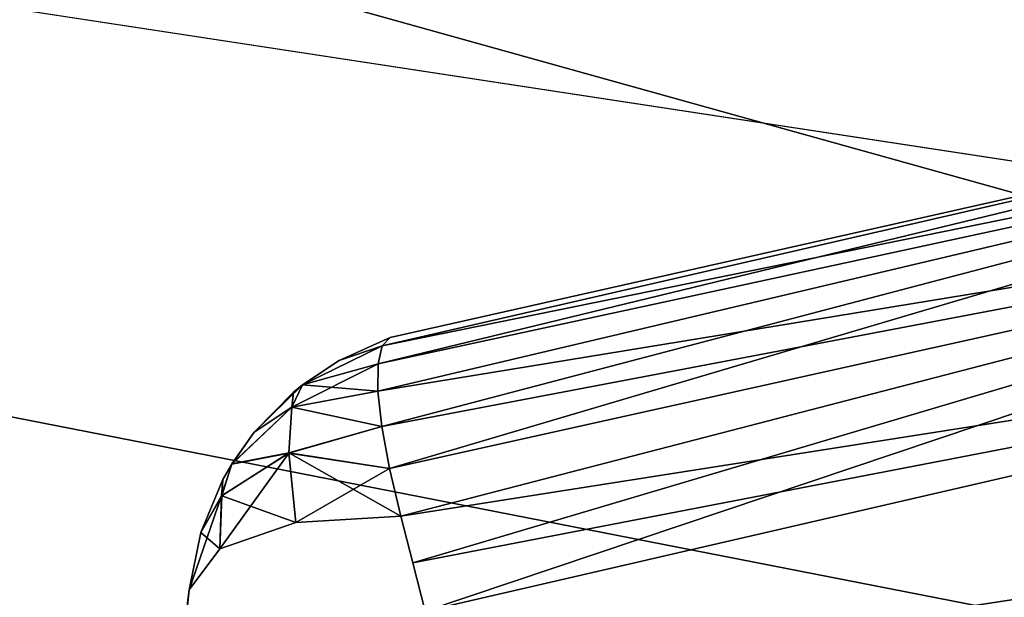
# Model space of a CAD drawing. Header units: millimetres. Extents: x -55 to 150, y -37 to 29.
# Tile 6 of 62: x -8.12 to -4.83, y -0.01 to 1.92. Entities that reach past the tile are written whole.
import ezdxf

# ---------------------------------------------------------------- set-up
doc = ezdxf.new("R2010")
doc.units = ezdxf.units.MM
doc.header["$LTSCALE"] = 81.481481
for name, color, linetype in [('19', 7, 'CONTINUOUS'), ('23', 7, 'CONTINUOUS'), ('239', 7, 'CONTINUOUS'), ('240', 7, 'CONTINUOUS'), ('241', 7, 'CONTINUOUS'), ('243', 7, 'CONTINUOUS'), ('248', 7, 'CONTINUOUS'), ('259', 7, 'CONTINUOUS'), ('260', 7, 'CONTINUOUS'), ('261', 7, 'CONTINUOUS'), ('262', 7, 'CONTINUOUS'), ('5', 7, 'CONTINUOUS'), ('66', 7, 'CONTINUOUS'), ('67', 7, 'CONTINUOUS'), ('7', 7, 'CONTINUOUS')]:
    doc.layers.add(name, color=color, linetype=linetype)

msp = doc.modelspace()

# ---------------------------------------------------------------- linework, layer by layer
at = {"layer": '19', "color": 250, "linetype": 'Continuous', "true_color": 0x2f3335}
for points in [[(-43, 12, 55), (43, -12, 54.6858), (43, 0, 54.8429), (-43, 12, 55)], [(43, -12, 54.6858), (-43, 12, 55), (-43, 0, 54.8429), (43, -12, 54.6858)], [(43, 12, 55), (-43, 12, 55), (43, 0, 54.8429), (43, 12, 55)], [(-43, -12, 54.6858), (43, -12, 54.6858), (-43, 0, 54.8429), (-43, -12, 54.6858)]]:
    msp.add_3dface(points, dxfattribs=at)
at = {"layer": '23', "color": 250, "linetype": 'Continuous', "true_color": 0x2f3335}
for points in [[(-43, 12, -55), (43, 12, -55), (-43, 0, -54.8429), (-43, 12, -55)], [(-43, -12, -54.6858), (43, 12, -55), (43, 0, -54.8429), (-43, -12, -54.6858)], [(43, 12, -55), (-43, -12, -54.6858), (-43, 0, -54.8429), (43, 12, -55)], [(43, -12, -54.6858), (-43, -12, -54.6858), (43, 0, -54.8429), (43, -12, -54.6858)]]:
    msp.add_3dface(points, dxfattribs=at)
at = {"layer": '239', "color": 7, "linetype": 'Continuous', "true_color": 0xfafafa}
for points in [[(-2.407, 1.8634, 17.495), (-6.8799, 0.8571, 17.5958), (-2.407, 1.8634, -17.495), (-2.407, 1.8634, 17.495)], [(-2.407, 1.8634, -17.495), (-6.8799, 0.8571, 17.5958), (-6.8799, 0.8571, -17.5958), (-2.407, 1.8634, -17.495)]]:
    msp.add_3dface(points, dxfattribs=at)
at = {"layer": '240', "color": 7, "linetype": 'Continuous', "true_color": 0xfafafa}
for points in [[(-7.5548, -0.0199, 17.7956), (-7.6633, -1.0523, -17.9069), (-7.5511, 0.0153, 17.7832), (-7.5548, -0.0199, 17.7956)], [(-7.5511, 0.0153, 17.7832), (-7.6633, -1.0523, -17.9069), (-7.5511, 0.0153, -17.7832), (-7.5511, 0.0153, 17.7832)], [(-7.5511, 0.0153, -17.7832), (-7.6633, -1.0523, -17.9069), (-7.5548, -0.0199, -17.7956), (-7.5511, 0.0153, -17.7832)]]:
    msp.add_3dface(points, dxfattribs=at)
at = {"layer": '241', "color": 7, "linetype": 'Continuous', "true_color": 0xfafafa}
for points in [[(2.2985, 0.9738, 18.4896), (-6.8677, -1.0523, 18.7025), (-2.2939, 0.9744, 18.4895), (2.2985, 0.9738, 18.4896)], [(-2.2939, 0.9744, 18.4895), (-6.8677, -1.0523, 18.7025), (-6.7631, -0.0565, 18.5979), (-2.2939, 0.9744, 18.4895)], [(6.763, -0.0565, 18.5979), (-6.8677, -1.0523, 18.7025), (2.2985, 0.9738, 18.4896), (6.763, -0.0565, 18.5979)]]:
    msp.add_3dface(points, dxfattribs=at)
at = {"layer": '243', "color": 7, "linetype": 'Continuous', "true_color": 0xfafafa}
msp.add_3dface([(-6.7631, -0.0565, -18.5979), (6.8677, -1.0523, -18.7025), (-2.2939, 0.9744, -18.4895), (-6.7631, -0.0565, -18.5979)], dxfattribs=at)
at = {"layer": '248', "color": 7, "linetype": 'Continuous', "true_color": 0xfafafa}
for points in [[(-6.9065, 0.829, 17.7857), (-2.407, 1.8634, 17.495), (-2.3882, 1.7477, 17.9646), (-6.9065, 0.829, 17.7857)], [(-6.8799, 0.8571, 17.5958), (-2.407, 1.8634, 17.495), (-6.9065, 0.829, 17.7857), (-6.8799, 0.8571, 17.5958)], [(-6.9208, 0.6782, 18.1353), (-6.9203, 0.7688, 17.9667), (-2.3882, 1.7477, 17.9646), (-6.9208, 0.6782, 18.1353)], [(-2.3473, 1.4262, 18.3242), (-6.9208, 0.6782, 18.1353), (-2.3882, 1.7477, 17.9646), (-2.3473, 1.4262, 18.3242)], [(-6.9203, 0.7688, 17.9667), (-6.9065, 0.829, 17.7857), (-2.3882, 1.7477, 17.9646), (-6.9203, 0.7688, 17.9667)], [(-6.9081, 0.5604, 18.285), (-6.9208, 0.6782, 18.1353), (-2.3473, 1.4262, 18.3242), (-6.9081, 0.5604, 18.285)], [(-6.8823, 0.4197, 18.4104), (-6.9081, 0.5604, 18.285), (-2.3473, 1.4262, 18.3242), (-6.8823, 0.4197, 18.4104)], [(-6.8444, 0.2604, 18.5071), (-6.8823, 0.4197, 18.4104), (-2.3473, 1.4262, 18.3242), (-6.8444, 0.2604, 18.5071)], [(-2.2939, 0.9744, 18.4895), (-6.8444, 0.2604, 18.5071), (-2.3473, 1.4262, 18.3242), (-2.2939, 0.9744, 18.4895)], [(-6.8444, 0.2604, 18.5071), (-2.2939, 0.9744, 18.4895), (-6.8043, 0.1053, 18.5665), (-6.8444, 0.2604, 18.5071)], [(-2.2939, 0.9744, 18.4895), (-6.7631, -0.0565, 18.5979), (-6.8043, 0.1053, 18.5665), (-2.2939, 0.9744, 18.4895)]]:
    msp.add_3dface(points, dxfattribs=at)
at = {"layer": '259', "color": 7, "linetype": 'Continuous', "true_color": 0xfafafa}
for points in [[(-6.9203, 0.7688, -17.9667), (-2.407, 1.8634, -17.495), (-6.9065, 0.829, -17.7857), (-6.9203, 0.7688, -17.9667)], [(-2.3882, 1.7477, -17.9646), (-2.407, 1.8634, -17.495), (-6.9203, 0.7688, -17.9667), (-2.3882, 1.7477, -17.9646)], [(-2.407, 1.8634, -17.495), (-6.8799, 0.8571, -17.5958), (-6.9065, 0.829, -17.7857), (-2.407, 1.8634, -17.495)], [(-6.9081, 0.5604, -18.285), (-2.3882, 1.7477, -17.9646), (-6.9208, 0.6782, -18.1353), (-6.9081, 0.5604, -18.285)], [(-6.9208, 0.6782, -18.1353), (-2.3882, 1.7477, -17.9646), (-6.9203, 0.7688, -17.9667), (-6.9208, 0.6782, -18.1353)], [(-6.8823, 0.4197, -18.4104), (-2.3882, 1.7477, -17.9646), (-6.9081, 0.5604, -18.285), (-6.8823, 0.4197, -18.4104)], [(-2.3473, 1.4262, -18.3242), (-2.3882, 1.7477, -17.9646), (-6.8823, 0.4197, -18.4104), (-2.3473, 1.4262, -18.3242)], [(-6.8444, 0.2604, -18.5071), (-2.3473, 1.4262, -18.3242), (-6.8823, 0.4197, -18.4104), (-6.8444, 0.2604, -18.5071)], [(-6.8043, 0.1053, -18.5665), (-2.3473, 1.4262, -18.3242), (-6.8444, 0.2604, -18.5071), (-6.8043, 0.1053, -18.5665)], [(-6.7631, -0.0565, -18.5979), (-2.3473, 1.4262, -18.3242), (-6.8043, 0.1053, -18.5665), (-6.7631, -0.0565, -18.5979)], [(-6.7631, -0.0565, -18.5979), (-2.2939, 0.9744, -18.4895), (-2.3473, 1.4262, -18.3242), (-6.7631, -0.0565, -18.5979)]]:
    msp.add_3dface(points, dxfattribs=at)
at = {"layer": '260', "color": 7, "linetype": 'Continuous', "true_color": 0xfafafa}
for points in [[(-7.0502, 0.7805, -17.6341), (-6.8799, 0.8571, -17.5958), (-7.0502, 0.7805, 17.6341), (-7.0502, 0.7805, -17.6341)], [(-6.8799, 0.8571, -17.5958), (-6.8799, 0.8571, 17.5958), (-7.0502, 0.7805, 17.6341), (-6.8799, 0.8571, -17.5958)], [(-7.1722, 0.6988, -17.6633), (-7.0502, 0.7805, -17.6341), (-7.1719, 0.6991, 17.6632), (-7.1722, 0.6988, -17.6633)], [(-7.1719, 0.6991, 17.6632), (-7.0502, 0.7805, -17.6341), (-7.0502, 0.7805, 17.6341), (-7.1719, 0.6991, 17.6632)], [(-7.2023, 0.6743, 17.6708), (-7.1722, 0.6988, -17.6633), (-7.1719, 0.6991, 17.6632), (-7.2023, 0.6743, 17.6708)], [(-7.2023, 0.6743, -17.6708), (-7.1722, 0.6988, -17.6633), (-7.2023, 0.6743, 17.6708), (-7.2023, 0.6743, -17.6708)], [(-7.3334, 0.5405, -17.7053), (-7.2023, 0.6743, -17.6708), (-7.3334, 0.5405, 17.7053), (-7.3334, 0.5405, -17.7053)], [(-7.3334, 0.5405, 17.7053), (-7.2023, 0.6743, -17.6708), (-7.2023, 0.6743, 17.6708), (-7.3334, 0.5405, 17.7053)], [(-7.4084, 0.4346, -17.7271), (-7.3334, 0.5405, -17.7053), (-7.4082, 0.4349, 17.727), (-7.4084, 0.4346, -17.7271)], [(-7.4082, 0.4349, 17.727), (-7.3334, 0.5405, -17.7053), (-7.3334, 0.5405, 17.7053), (-7.4082, 0.4349, 17.727)], [(-7.4382, 0.3828, 17.7364), (-7.4084, 0.4346, -17.7271), (-7.4082, 0.4349, 17.727), (-7.4382, 0.3828, 17.7364)], [(-7.4382, 0.3828, -17.7364), (-7.4084, 0.4346, -17.7271), (-7.4382, 0.3828, 17.7364), (-7.4382, 0.3828, -17.7364)], [(-7.512, 0.2062, -17.7627), (-7.4382, 0.3828, -17.7364), (-7.512, 0.2062, 17.7627), (-7.512, 0.2062, -17.7627)], [(-7.512, 0.2062, 17.7627), (-7.4382, 0.3828, -17.7364), (-7.4382, 0.3828, 17.7364), (-7.512, 0.2062, 17.7627)], [(-7.5511, 0.0153, 17.7832), (-7.5511, 0.0153, -17.7832), (-7.512, 0.2062, -17.7627), (-7.5511, 0.0153, 17.7832)], [(-7.5511, 0.0153, 17.7832), (-7.512, 0.2062, -17.7627), (-7.512, 0.2062, 17.7627), (-7.5511, 0.0153, 17.7832)]]:
    msp.add_3dface(points, dxfattribs=at)
at = {"layer": '261', "color": 7, "linetype": 'Continuous', "true_color": 0xfafafa}
for points in [[(-6.8799, 0.8571, 17.5958), (-6.9065, 0.829, 17.7857), (-7.0502, 0.7805, 17.6341), (-6.8799, 0.8571, 17.5958)], [(-6.9065, 0.829, 17.7857), (-7.1719, 0.6991, 17.6632), (-7.0502, 0.7805, 17.6341), (-6.9065, 0.829, 17.7857)], [(-6.9065, 0.829, 17.7857), (-6.9203, 0.7688, 17.9667), (-7.1719, 0.6991, 17.6632), (-6.9065, 0.829, 17.7857)], [(-6.9203, 0.7688, 17.9667), (-6.9208, 0.6782, 18.1353), (-7.1719, 0.6991, 17.6632), (-6.9203, 0.7688, 17.9667)], [(-7.2023, 0.6743, 17.6708), (-7.1719, 0.6991, 17.6632), (-7.2078, 0.6244, 17.9272), (-7.2023, 0.6743, 17.6708)], [(-7.1719, 0.6991, 17.6632), (-6.9208, 0.6782, 18.1353), (-7.2078, 0.6244, 17.9272), (-7.1719, 0.6991, 17.6632)], [(-7.3334, 0.5405, 17.7053), (-7.2023, 0.6743, 17.6708), (-7.2078, 0.6244, 17.9272), (-7.3334, 0.5405, 17.7053)], [(-6.9208, 0.6782, 18.1353), (-6.9081, 0.5604, 18.285), (-7.2078, 0.6244, 17.9272), (-6.9208, 0.6782, 18.1353)], [(-7.2175, 0.4715, 18.1737), (-7.4082, 0.4349, 17.727), (-7.2078, 0.6244, 17.9272), (-7.2175, 0.4715, 18.1737)], [(-7.4082, 0.4349, 17.727), (-7.3334, 0.5405, 17.7053), (-7.2078, 0.6244, 17.9272), (-7.4082, 0.4349, 17.727)], [(-6.9081, 0.5604, 18.285), (-7.2175, 0.4715, 18.1737), (-7.2078, 0.6244, 17.9272), (-6.9081, 0.5604, 18.285)], [(-6.9081, 0.5604, 18.285), (-6.8823, 0.4197, 18.4104), (-7.2175, 0.4715, 18.1737), (-6.9081, 0.5604, 18.285)], [(-7.1943, 0.2398, 18.377), (-7.4421, 0.3286, 17.9337), (-7.2175, 0.4715, 18.1737), (-7.1943, 0.2398, 18.377)], [(-7.4421, 0.3286, 17.9337), (-7.4082, 0.4349, 17.727), (-7.2175, 0.4715, 18.1737), (-7.4421, 0.3286, 17.9337)], [(-6.8444, 0.2604, 18.5071), (-7.1943, 0.2398, 18.377), (-7.2175, 0.4715, 18.1737), (-6.8444, 0.2604, 18.5071)], [(-6.8823, 0.4197, 18.4104), (-6.8444, 0.2604, 18.5071), (-7.2175, 0.4715, 18.1737), (-6.8823, 0.4197, 18.4104)], [(-7.4382, 0.3828, 17.7364), (-7.4082, 0.4349, 17.727), (-7.4421, 0.3286, 17.9337), (-7.4382, 0.3828, 17.7364)], [(-7.512, 0.2062, 17.7627), (-7.4382, 0.3828, 17.7364), (-7.4421, 0.3286, 17.9337), (-7.512, 0.2062, 17.7627)], [(-7.4488, 0.1516, 18.1165), (-7.512, 0.2062, 17.7627), (-7.4421, 0.3286, 17.9337), (-7.4488, 0.1516, 18.1165)], [(-7.4488, 0.1516, 18.1165), (-7.4421, 0.3286, 17.9337), (-7.1943, 0.2398, 18.377), (-7.4488, 0.1516, 18.1165)], [(-7.5511, 0.0153, 17.7832), (-7.512, 0.2062, 17.7627), (-7.4488, 0.1516, 18.1165), (-7.5511, 0.0153, 17.7832)]]:
    msp.add_3dface(points, dxfattribs=at)
at = {"layer": '262', "color": 7, "linetype": 'Continuous', "true_color": 0xfafafa}
for points in [[(-6.9065, 0.829, -17.7857), (-6.8799, 0.8571, -17.5958), (-7.0502, 0.7805, -17.6341), (-6.9065, 0.829, -17.7857)], [(-6.9203, 0.7688, -17.9667), (-6.9065, 0.829, -17.7857), (-7.1722, 0.6988, -17.6633), (-6.9203, 0.7688, -17.9667)], [(-6.9065, 0.829, -17.7857), (-7.0502, 0.7805, -17.6341), (-7.1722, 0.6988, -17.6633), (-6.9065, 0.829, -17.7857)], [(-6.9208, 0.6782, -18.1353), (-6.9203, 0.7688, -17.9667), (-7.2081, 0.6242, -17.9271), (-6.9208, 0.6782, -18.1353)], [(-6.9203, 0.7688, -17.9667), (-7.1722, 0.6988, -17.6633), (-7.2081, 0.6242, -17.9271), (-6.9203, 0.7688, -17.9667)], [(-7.1722, 0.6988, -17.6633), (-7.2023, 0.6743, -17.6708), (-7.3334, 0.5405, -17.7053), (-7.1722, 0.6988, -17.6633)], [(-7.1722, 0.6988, -17.6633), (-7.3334, 0.5405, -17.7053), (-7.2081, 0.6242, -17.9271), (-7.1722, 0.6988, -17.6633)], [(-6.9081, 0.5604, -18.285), (-6.9208, 0.6782, -18.1353), (-7.2081, 0.6242, -17.9271), (-6.9081, 0.5604, -18.285)], [(-7.4084, 0.4346, -17.7271), (-7.2178, 0.4713, -18.1736), (-7.2081, 0.6242, -17.9271), (-7.4084, 0.4346, -17.7271)], [(-7.3334, 0.5405, -17.7053), (-7.4084, 0.4346, -17.7271), (-7.2081, 0.6242, -17.9271), (-7.3334, 0.5405, -17.7053)], [(-7.2178, 0.4713, -18.1736), (-6.9081, 0.5604, -18.285), (-7.2081, 0.6242, -17.9271), (-7.2178, 0.4713, -18.1736)], [(-6.8823, 0.4197, -18.4104), (-6.9081, 0.5604, -18.285), (-7.2178, 0.4713, -18.1736), (-6.8823, 0.4197, -18.4104)], [(-7.4489, 0.1514, -18.1162), (-7.2178, 0.4713, -18.1736), (-7.4423, 0.3283, -17.9336), (-7.4489, 0.1514, -18.1162)], [(-7.1946, 0.2397, -18.3768), (-7.2178, 0.4713, -18.1736), (-7.4489, 0.1514, -18.1162), (-7.1946, 0.2397, -18.3768)], [(-7.2178, 0.4713, -18.1736), (-7.4084, 0.4346, -17.7271), (-7.4423, 0.3283, -17.9336), (-7.2178, 0.4713, -18.1736)], [(-7.1946, 0.2397, -18.3768), (-6.8823, 0.4197, -18.4104), (-7.2178, 0.4713, -18.1736), (-7.1946, 0.2397, -18.3768)], [(-7.4084, 0.4346, -17.7271), (-7.4382, 0.3828, -17.7364), (-7.4423, 0.3283, -17.9336), (-7.4084, 0.4346, -17.7271)], [(-6.8444, 0.2604, -18.5071), (-6.8823, 0.4197, -18.4104), (-7.1946, 0.2397, -18.3768), (-6.8444, 0.2604, -18.5071)], [(-7.4382, 0.3828, -17.7364), (-7.512, 0.2062, -17.7627), (-7.4423, 0.3283, -17.9336), (-7.4382, 0.3828, -17.7364)], [(-7.512, 0.2062, -17.7627), (-7.5511, 0.0153, -17.7832), (-7.4423, 0.3283, -17.9336), (-7.512, 0.2062, -17.7627)], [(-7.5511, 0.0153, -17.7832), (-7.4489, 0.1514, -18.1162), (-7.4423, 0.3283, -17.9336), (-7.5511, 0.0153, -17.7832)]]:
    msp.add_3dface(points, dxfattribs=at)
at = {"layer": '5', "color": 250, "linetype": 'Continuous', "true_color": 0x2f3335}
for points in [[(-43.5, 7.5, -47.5), (43.5, -9.5, -47.5), (43.5, 7.5, -47.5), (-43.5, 7.5, -47.5)], [(-43.5, -9.5, -47.5), (43.5, -9.5, -47.5), (-43.5, 7.5, -47.5), (-43.5, -9.5, -47.5)]]:
    msp.add_3dface(points, dxfattribs=at)
at = {"layer": '66', "color": 7, "linetype": 'Continuous'}
for points in [[(-41.25, 7, -41.25), (41.25, 7, -41.25), (-11.25, -1, -22.25), (-41.25, 7, -41.25)], [(-11.25, -1, -22.25), (41.25, 7, -41.25), (11.25, -1, -22.25), (-11.25, -1, -22.25)]]:
    msp.add_3dface(points, dxfattribs=at)
at = {"layer": '67', "color": 7, "linetype": 'Continuous'}
for points in [[(-41.25, 7, 41.25), (-11.25, -1, 22.25), (11.25, -1, 22.25), (-41.25, 7, 41.25)], [(41.25, 7, 41.25), (-41.25, 7, 41.25), (11.25, -1, 22.25), (41.25, 7, 41.25)]]:
    msp.add_3dface(points, dxfattribs=at)
at = {"layer": '7', "color": 250, "linetype": 'Continuous', "true_color": 0x2f3335}
for points in [[(43.5, -9.5, 47.5), (-43.5, -9.5, 47.5), (43.5, 7.5, 47.5), (43.5, -9.5, 47.5)], [(43.5, 7.5, 47.5), (-43.5, -9.5, 47.5), (-43.5, 7.5, 47.5), (43.5, 7.5, 47.5)]]:
    msp.add_3dface(points, dxfattribs=at)

doc.saveas('drawing.dxf')
